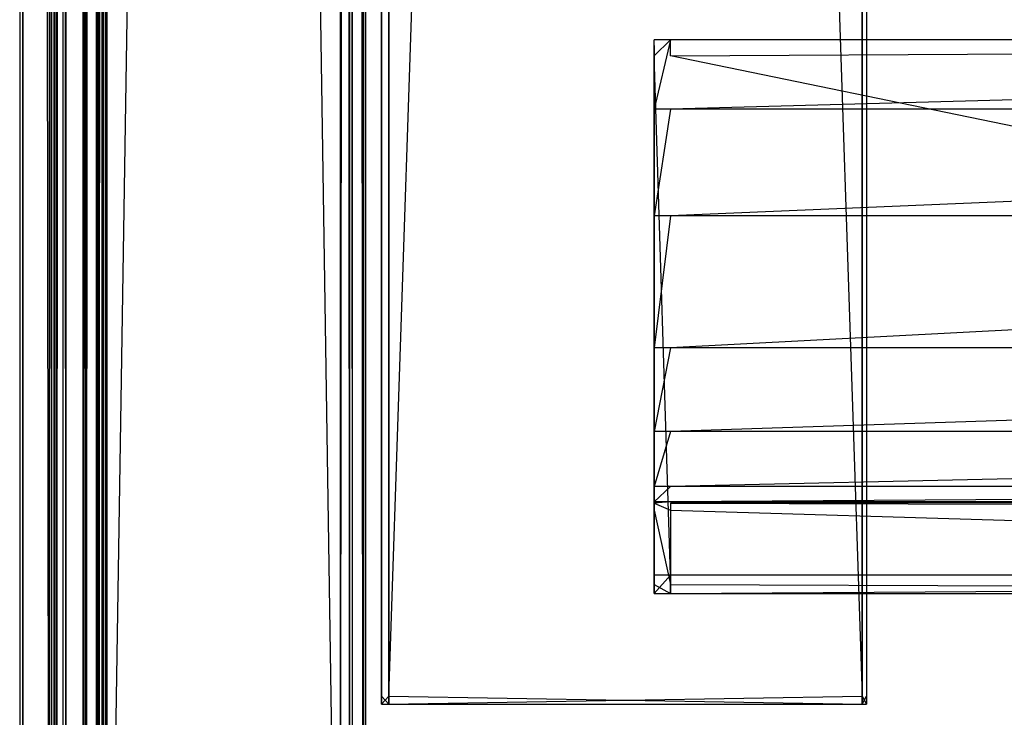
# Model space of a CAD drawing. Extents: x 0 to 0.8, y -0.501 to 0.
# Tile 19 of 109: x 0 to 0.031, y -0.481 to -0.459. Entities that reach past the tile are written whole.
import ezdxf

# ---------------------------------------------------------------- set-up
doc = ezdxf.new("R2010")
doc.units = 0
for name, color, linetype in [('L0_KORPUS1_0', 7, 'CONTINUOUS'), ('L11_ABDECKPL_0___REPLACEMTFOREM', 7, 'CONTINUOUS'), ('L3_KORPUS1_3', 7, 'CONTINUOUS'), ('L4_KORPUS1_4', 7, 'CONTINUOUS'), ('L5_KORPUS2_0___REPLACEMTFOREMPT', 7, 'CONTINUOUS'), ('L7_KORPUS2_3___REPLACEMTFOREMPT', 7, 'CONTINUOUS')]:
    doc.layers.add(name, color=color, linetype=linetype)

msp = doc.modelspace()

# ---------------------------------------------------------------- linework, layer by layer
at = {"layer": 'L0_KORPUS1_0', "color": 8}
for points, invisible_edges in [([(0.002002, -0.003948, 0.007018), (0.002002, -0.500553, 0.000565), (0.002002, -0.500553, 0.007018), (0.002002, -0.003948, 0.007018)], 13), ([(0.002002, -0.500553, 0.000565), (0.002002, -0.003948, 0.007018), (0.002002, -0.003948, 0.000565), (0.002002, -0.500553, 0.000565)], 14), ([(0.002002, -0.003948, 0.00719), (0.002002, -0.500553, 0.007018), (0.002002, -0.500553, 0.00719), (0.002002, -0.003948, 0.00719)], 13), ([(0.002002, -0.500553, 0.007018), (0.002002, -0.003948, 0.00719), (0.002002, -0.003948, 0.007018), (0.002002, -0.500553, 0.007018)], 14), ([(0.002101, -0.500512, 0.007289), (0.002002, -0.003948, 0.00719), (0.002002, -0.500553, 0.00719), (0.002101, -0.500512, 0.007289)], 13), ([(0.002002, -0.003948, 0.00719), (0.002101, -0.500512, 0.007289), (0.002101, -0.003989, 0.007289), (0.002002, -0.003948, 0.00719)], 14), ([(0.002002, -0.003948, 0.000565), (0.002002, -0.500553, 0.0005), (0.002002, -0.500553, 0.000565), (0.002002, -0.003948, 0.000565)], 13), ([(0.002002, -0.500553, 0.0005), (0.002002, -0.003948, 0.000565), (0.002002, -0.003948, 0.0005), (0.002002, -0.500553, 0.0005)], 14), ([(0.002066, -0.003975, 0.000436), (0.002002, -0.500553, 0.0005), (0.002002, -0.003948, 0.0005), (0.002066, -0.003975, 0.000436)], 13), ([(0.002002, -0.500553, 0.0005), (0.002066, -0.003975, 0.000436), (0.002066, -0.500527, 0.000436), (0.002002, -0.500553, 0.0005)], 14), ([(0.002423, -0.004122, 0.000079), (0.002066, -0.500527, 0.000436), (0.002066, -0.003975, 0.000436), (0.002423, -0.004122, 0.000079)], 13), ([(0.002445, -0.50037, 0.007633), (0.002101, -0.003989, 0.007289), (0.002101, -0.500512, 0.007289), (0.002445, -0.50037, 0.007633)], 13), ([(0.002101, -0.003989, 0.007289), (0.002445, -0.50037, 0.007633), (0.002445, -0.004132, 0.007633), (0.002101, -0.003989, 0.007289)], 14), ([(0.002596, -0.004155), (0.002627, -0.003977), (0.002596, -0.500346), (0.002596, -0.004155)], 10), ([(0.002596, -0.500346), (0.002627, -0.003977), (0.002596, -0.500516), (0.002596, -0.500346)], 13), ([(0.002596, -0.500516), (0.002627, -0.003977), (0.002632, -0.500552), (0.002596, -0.500516)], 10), ([(0.002598, -0.004009, 0.00769), (0.002634, -0.500551, 0.00769), (0.002628, -0.003978, 0.00769), (0.002598, -0.004009, 0.00769)], 10), ([(0.002598, -0.004155, 0.00769), (0.002634, -0.500551, 0.00769), (0.002598, -0.004009, 0.00769), (0.002598, -0.004155, 0.00769)], 13), ([(0.002632, -0.500552), (0.002627, -0.003977), (0.002715, -0.003889), (0.002632, -0.500552)], 13), ([(0.002628, -0.003978, 0.00769), (0.002634, -0.500551, 0.00769), (0.002716, -0.003891, 0.00769), (0.002628, -0.003978, 0.00769)], 13), ([(0.002632, -0.500552), (0.002715, -0.003889), (0.002711, -0.500631), (0.002632, -0.500552)], 10), ([(0.002716, -0.003891, 0.00769), (0.002634, -0.500551, 0.00769), (0.002712, -0.500629, 0.00769), (0.002716, -0.003891, 0.00769)], 10), ([(0.002711, -0.500631), (0.002715, -0.003889), (0.002748, -0.500668), (0.002711, -0.500631)], 13), ([(0.002716, -0.003891, 0.00769), (0.002712, -0.500629, 0.00769), (0.002749, -0.500666, 0.00769), (0.002716, -0.003891, 0.00769)], 13), ([(0.002748, -0.500668), (0.002715, -0.003889), (0.002748, -0.003856), (0.002748, -0.500668)], 10), ([(0.002716, -0.003891, 0.00769), (0.002749, -0.500666, 0.00769), (0.002749, -0.003857, 0.00769), (0.002716, -0.003891, 0.00769)], 10), ([(0.002748, -0.500668), (0.002748, -0.003856), (0.002912, -0.003856), (0.002748, -0.500668)], 15), ([(0.002748, -0.500668), (0.002912, -0.003856), (0.002909, -0.500668), (0.002748, -0.500668)], 15), ([(0.002749, -0.003857, 0.00769), (0.002749, -0.500666, 0.00769), (0.002909, -0.500666, 0.00769), (0.002749, -0.003857, 0.00769)], 15), ([(0.002749, -0.003857, 0.00769), (0.002909, -0.500666, 0.00769), (0.002912, -0.003857, 0.00769), (0.002749, -0.003857, 0.00769)], 15), ([(0.002909, -0.500668), (0.002912, -0.003856), (0.1, -0.500668), (0.002909, -0.500668)], 15), ([(0.002912, -0.003857, 0.00769), (0.002909, -0.500666, 0.00769), (0.1, -0.500666, 0.00769), (0.002912, -0.003857, 0.00769)], 15), ([(0.1, -0.500668), (0.002912, -0.003856), (0.1, -0.003856), (0.1, -0.500668)], 15), ([(0.002912, -0.003857, 0.00769), (0.1, -0.500666, 0.00769), (0.1, -0.003857, 0.00769), (0.002912, -0.003857, 0.00769)], 11), ([(0.002066, -0.500527, 0.000436), (0.002423, -0.004122, 0.000079), (0.002423, -0.500379, 0.000079), (0.002066, -0.500527, 0.000436)], 14), ([(0.002502, -0.004155), (0.002423, -0.500379, 0.000079), (0.002423, -0.004122, 0.000079), (0.002502, -0.004155)], 13), ([(0.002423, -0.500379, 0.000079), (0.002502, -0.004155), (0.002502, -0.500346), (0.002423, -0.500379, 0.000079)], 14), ([(0.002502, -0.500346, 0.00769), (0.002445, -0.004132, 0.007633), (0.002445, -0.50037, 0.007633), (0.002502, -0.500346, 0.00769)], 13), ([(0.002445, -0.004132, 0.007633), (0.002502, -0.500346, 0.00769), (0.002502, -0.004155, 0.00769), (0.002445, -0.004132, 0.007633)], 14), ([(0.002596, -0.004155), (0.002502, -0.500346), (0.002502, -0.004155), (0.002596, -0.004155)], 13), ([(0.002502, -0.500346), (0.002596, -0.004155), (0.002596, -0.500346), (0.002502, -0.500346)], 14), ([(0.002598, -0.500346, 0.00769), (0.002502, -0.004155, 0.00769), (0.002502, -0.500346, 0.00769), (0.002598, -0.500346, 0.00769)], 13), ([(0.002502, -0.004155, 0.00769), (0.002598, -0.500346, 0.00769), (0.002598, -0.004155, 0.00769), (0.002502, -0.004155, 0.00769)], 14), ([(0.002598, -0.500346, 0.00769), (0.002634, -0.500551, 0.00769), (0.002598, -0.004155, 0.00769), (0.002598, -0.500346, 0.00769)], 10)]:
    msp.add_3dface(points, dxfattribs=dict(at, invisible_edges=invisible_edges))
at = {"layer": 'L11_ABDECKPL_0___REPLACEMTFOREM', "color": 39}
for points, invisible_edges in [([(0.001159, -0.499617, 0.591216), (0.00115, -0.001392, 0.591216), (0.0014, -0.001142, 0.591216), (0.001159, -0.499617, 0.591216)], 13), ([(0.001152, -0.001394, 0.603217), (0.001161, -0.499615, 0.603217), (0.001403, -0.001144, 0.603217), (0.001152, -0.001394, 0.603217)], 13), ([(0.001159, -0.499617, 0.591216), (0.0014, -0.001142, 0.591216), (0.00137, -0.499828, 0.591216), (0.001159, -0.499617, 0.591216)], 10), ([(0.001403, -0.001144, 0.603217), (0.001161, -0.499615, 0.603217), (0.001372, -0.499826, 0.603217), (0.001403, -0.001144, 0.603217)], 10), ([(0.00137, -0.499828, 0.591216), (0.0014, -0.001142, 0.591216), (0.001452, -0.49991, 0.591216), (0.00137, -0.499828, 0.591216)], 13), ([(0.001403, -0.001144, 0.603217), (0.001372, -0.499826, 0.603217), (0.001453, -0.499907, 0.603217), (0.001403, -0.001144, 0.603217)], 13), ([(0.001452, -0.49991, 0.591216), (0.0014, -0.001142, 0.591216), (0.001452, -0.00109, 0.591216), (0.001452, -0.49991, 0.591216)], 10), ([(0.001403, -0.001144, 0.603217), (0.001453, -0.499907, 0.603217), (0.001453, -0.001093, 0.603217), (0.001403, -0.001144, 0.603217)], 10), ([(0.001452, -0.49991, 0.591216), (0.001452, -0.00109, 0.591216), (0.001665, -0.49991, 0.591216), (0.001452, -0.49991, 0.591216)], 15), ([(0.001665, -0.49991, 0.591216), (0.001452, -0.00109, 0.591216), (0.001616, -0.00109, 0.591216), (0.001665, -0.49991, 0.591216)], 15), ([(0.001453, -0.001093, 0.603217), (0.001453, -0.499907, 0.603217), (0.001665, -0.499907, 0.603217), (0.001453, -0.001093, 0.603217)], 15), ([(0.001453, -0.001093, 0.603217), (0.001665, -0.499907, 0.603217), (0.001616, -0.001093, 0.603217), (0.001453, -0.001093, 0.603217)], 15), ([(0.001665, -0.49991, 0.591216), (0.001616, -0.00109, 0.591216), (0.071779, -0.00109, 0.591216), (0.001665, -0.49991, 0.591216)], 15), ([(0.001616, -0.001093, 0.603217), (0.001665, -0.499907, 0.603217), (0.075865, -0.001093, 0.603217), (0.001616, -0.001093, 0.603217)], 15), ([(0.001665, -0.49991, 0.591216), (0.071779, -0.00109, 0.591216), (0.071779, -0.49991, 0.591216), (0.001665, -0.49991, 0.591216)], 15), ([(0.075865, -0.001093, 0.603217), (0.001665, -0.499907, 0.603217), (0.071779, -0.499907, 0.603217), (0.075865, -0.001093, 0.603217)], 15), ([(0, -0.001243, 0.592216), (0.000108, -0.499661, 0.592108), (0, -0.499706, 0.592216), (0, -0.001243, 0.592216)], 13), ([(0.000108, -0.499661, 0.592108), (0, -0.001243, 0.592216), (0.000108, -0.001288, 0.592108), (0.000108, -0.499661, 0.592108)], 14), ([(0, -0.499706, 0.592394), (0, -0.001243, 0.592216), (0, -0.499706, 0.592216), (0, -0.499706, 0.592394)], 13), ([(0, -0.001243, 0.592216), (0, -0.499706, 0.592394), (0, -0.001243, 0.592394), (0, -0.001243, 0.592216)], 14), ([(0.000101, -0.499664, 0.602318), (0, -0.001243, 0.602217), (0, -0.499706, 0.602217), (0.000101, -0.499664, 0.602318)], 13), ([(0, -0.001243, 0.602217), (0.000101, -0.499664, 0.602318), (0.000101, -0.001285, 0.602318), (0, -0.001243, 0.602217)], 14), ([(0, -0.499706, 0.602079), (0, -0.001243, 0.592394), (0, -0.499706, 0.592394), (0, -0.499706, 0.602079)], 13), ([(0, -0.001243, 0.592394), (0, -0.499706, 0.602079), (0, -0.001243, 0.602079), (0, -0.001243, 0.592394)], 14), ([(0, -0.499706, 0.602217), (0, -0.001243, 0.602079), (0, -0.499706, 0.602079), (0, -0.499706, 0.602217)], 13), ([(0, -0.001243, 0.602079), (0, -0.499706, 0.602217), (0, -0.001243, 0.602217), (0, -0.001243, 0.602079)], 14), ([(0.00093, -0.499321, 0.603146), (0.000101, -0.001285, 0.602318), (0.000101, -0.499664, 0.602318), (0.00093, -0.499321, 0.603146)], 13), ([(0.000101, -0.001285, 0.602318), (0.00093, -0.499321, 0.603146), (0.00093, -0.001627, 0.603146), (0.000101, -0.001285, 0.602318)], 14), ([(0.000108, -0.001288, 0.592108), (0.00094, -0.499317, 0.591276), (0.000108, -0.499661, 0.592108), (0.000108, -0.001288, 0.592108)], 13), ([(0.00094, -0.499317, 0.591276), (0.000108, -0.001288, 0.592108), (0.00094, -0.001632, 0.591276), (0.00094, -0.499317, 0.591276)], 14), ([(0.00109, -0.001657, 0.591216), (0.00115, -0.001392, 0.591216), (0.00109, -0.499292, 0.591216), (0.00109, -0.001657, 0.591216)], 10), ([(0.00109, -0.499292, 0.591216), (0.00115, -0.001392, 0.591216), (0.00109, -0.499548, 0.591216), (0.00109, -0.499292, 0.591216)], 13), ([(0.00109, -0.499548, 0.591216), (0.00115, -0.001392, 0.591216), (0.001159, -0.499617, 0.591216), (0.00109, -0.499548, 0.591216)], 10), ([(0.001093, -0.001453, 0.603217), (0.001161, -0.499615, 0.603217), (0.001152, -0.001394, 0.603217), (0.001093, -0.001453, 0.603217)], 10), ([(0.001093, -0.001657, 0.603217), (0.001161, -0.499615, 0.603217), (0.001093, -0.001453, 0.603217), (0.001093, -0.001657, 0.603217)], 13), ([(0.001, -0.499292, 0.603217), (0.00093, -0.001627, 0.603146), (0.00093, -0.499321, 0.603146), (0.001, -0.499292, 0.603217)], 13), ([(0.00093, -0.001627, 0.603146), (0.001, -0.499292, 0.603217), (0.001, -0.001657, 0.603217), (0.00093, -0.001627, 0.603146)], 14), ([(0.00094, -0.001632, 0.591276), (0.001, -0.499292, 0.591216), (0.00094, -0.499317, 0.591276), (0.00094, -0.001632, 0.591276)], 13), ([(0.001, -0.499292, 0.591216), (0.00094, -0.001632, 0.591276), (0.001, -0.001657, 0.591216), (0.001, -0.499292, 0.591216)], 14), ([(0.00109, -0.001657, 0.591216), (0.001, -0.499292, 0.591216), (0.001, -0.001657, 0.591216), (0.00109, -0.001657, 0.591216)], 13), ([(0.001, -0.499292, 0.591216), (0.00109, -0.001657, 0.591216), (0.00109, -0.499292, 0.591216), (0.001, -0.499292, 0.591216)], 14), ([(0.001093, -0.499292, 0.603217), (0.001, -0.001657, 0.603217), (0.001, -0.499292, 0.603217), (0.001093, -0.499292, 0.603217)], 13), ([(0.001, -0.001657, 0.603217), (0.001093, -0.499292, 0.603217), (0.001093, -0.001657, 0.603217), (0.001, -0.001657, 0.603217)], 14), ([(0.001093, -0.499292, 0.603217), (0.001161, -0.499615, 0.603217), (0.001093, -0.001657, 0.603217), (0.001093, -0.499292, 0.603217)], 10)]:
    msp.add_3dface(points, dxfattribs=dict(at, invisible_edges=invisible_edges))
at = {"layer": 'L3_KORPUS1_3', "color": 8}
for points, invisible_edges in [([(0.011408, -0.033703, 0.007256), (0.011408, -0.480667, 0.006884), (0.011408, -0.480667, 0.007256), (0.011408, -0.033703, 0.007256)], 13), ([(0.011408, -0.480667, 0.006884), (0.011408, -0.033703, 0.007256), (0.011408, -0.033703, 0.006884), (0.011408, -0.480667, 0.006884)], 14), ([(0.011408, -0.033703, 0.590328), (0.011408, -0.480667, 0.007256), (0.011408, -0.480667, 0.590328), (0.011408, -0.033703, 0.590328)], 13), ([(0.011408, -0.480667, 0.007256), (0.011408, -0.033703, 0.590328), (0.011408, -0.033703, 0.007256), (0.011408, -0.480667, 0.007256)], 14), ([(0.011408, -0.033703, 0.590765), (0.011408, -0.480667, 0.590328), (0.011408, -0.480667, 0.590765), (0.011408, -0.033703, 0.590765)], 13), ([(0.011408, -0.480667, 0.590328), (0.011408, -0.033703, 0.590765), (0.011408, -0.033703, 0.590328), (0.011408, -0.480667, 0.590328)], 14), ([(0.011408, -0.480667, 0.007256), (0.011408, -0.480911, 0.006884), (0.011408, -0.480911, 0.007256), (0.011408, -0.480667, 0.007256)], 13), ([(0.011408, -0.480911, 0.006884), (0.011408, -0.480667, 0.007256), (0.011408, -0.480667, 0.006884), (0.011408, -0.480911, 0.006884)], 14), ([(0.011408, -0.480667, 0.590328), (0.011408, -0.480911, 0.007256), (0.011408, -0.480911, 0.590328), (0.011408, -0.480667, 0.590328)], 13), ([(0.011408, -0.480911, 0.007256), (0.011408, -0.480667, 0.590328), (0.011408, -0.480667, 0.007256), (0.011408, -0.480911, 0.007256)], 14), ([(0.011408, -0.480667, 0.590765), (0.011408, -0.480911, 0.590328), (0.011408, -0.480911, 0.590765), (0.011408, -0.480667, 0.590765)], 13), ([(0.011408, -0.480911, 0.590328), (0.011408, -0.480667, 0.590765), (0.011408, -0.480667, 0.590328), (0.011408, -0.480911, 0.590328)], 14)]:
    msp.add_3dface(points, dxfattribs=dict(at, invisible_edges=invisible_edges))
at = {"layer": 'L4_KORPUS1_4', "color": 8}
for points, invisible_edges in [([(0.00209, -0.500452, 0.007298), (0.002424, -0.022534, 0.006963), (0.002424, -0.50059, 0.006963), (0.00209, -0.500452, 0.007298)], 13), ([(0.002424, -0.022534, 0.006963), (0.00209, -0.500452, 0.007298), (0.00209, -0.022672, 0.007298), (0.002424, -0.022534, 0.006963)], 14), ([(0.002424, -0.022588, 0.590314), (0.00209, -0.500404, 0.58998), (0.002424, -0.500542, 0.590314), (0.002424, -0.022588, 0.590314)], 13), ([(0.00209, -0.500404, 0.58998), (0.002424, -0.022588, 0.590314), (0.00209, -0.022727, 0.58998), (0.00209, -0.500404, 0.58998)], 14), ([(0.0025, -0.022502, 0.006887), (0.002424, -0.50059, 0.006963), (0.002424, -0.022534, 0.006963), (0.0025, -0.022502, 0.006887)], 13), ([(0.002424, -0.50059, 0.006963), (0.0025, -0.022502, 0.006887), (0.0025, -0.500622, 0.006887), (0.002424, -0.50059, 0.006963)], 14), ([(0.0025, -0.022557, 0.59039), (0.002424, -0.500542, 0.590314), (0.0025, -0.500574, 0.59039), (0.0025, -0.022557, 0.59039)], 13), ([(0.002424, -0.500542, 0.590314), (0.0025, -0.022557, 0.59039), (0.002424, -0.022588, 0.590314), (0.002424, -0.500542, 0.590314)], 14), ([(0.002746, -0.022502, 0.006887), (0.0025, -0.500622, 0.006887), (0.0025, -0.022502, 0.006887), (0.002746, -0.022502, 0.006887)], 13), ([(0.0025, -0.500622, 0.006887), (0.002746, -0.022502, 0.006887), (0.002746, -0.500622, 0.006887), (0.0025, -0.500622, 0.006887)], 14), ([(0.002746, -0.500574, 0.59039), (0.0025, -0.022557, 0.59039), (0.0025, -0.500574, 0.59039), (0.002746, -0.500574, 0.59039)], 13), ([(0.0025, -0.022557, 0.59039), (0.002746, -0.500574, 0.59039), (0.002746, -0.022557, 0.59039), (0.0025, -0.022557, 0.59039)], 14), ([(0.010115, -0.026105, 0.006887), (0.002746, -0.500622, 0.006887), (0.002746, -0.022502, 0.006887), (0.010115, -0.026105, 0.006887)], 13), ([(0.010115, -0.500574, 0.59039), (0.002746, -0.022557, 0.59039), (0.002746, -0.500574, 0.59039), (0.010115, -0.500574, 0.59039)], 13), ([(0.002746, -0.022557, 0.59039), (0.010115, -0.500574, 0.59039), (0.010115, -0.026159, 0.59039), (0.002746, -0.022557, 0.59039)], 14), ([(0.002, -0.500415, 0.007387), (0.00209, -0.022672, 0.007298), (0.00209, -0.500452, 0.007298), (0.002, -0.500415, 0.007387)], 13), ([(0.00209, -0.022672, 0.007298), (0.002, -0.500415, 0.007387), (0.002, -0.022709, 0.007387), (0.00209, -0.022672, 0.007298)], 14), ([(0.002, -0.022709, 0.007509), (0.002, -0.500415, 0.007387), (0.002, -0.500415, 0.007509), (0.002, -0.022709, 0.007509)], 13), ([(0.002, -0.500415, 0.007387), (0.002, -0.022709, 0.007509), (0.002, -0.022709, 0.007387), (0.002, -0.500415, 0.007387)], 14), ([(0.002, -0.500415, 0.007509), (0.002, -0.500367, 0.589768), (0.002, -0.022709, 0.007509), (0.002, -0.500415, 0.007509)], 13), ([(0.002, -0.022709, 0.007509), (0.002, -0.500367, 0.589768), (0.002, -0.022764, 0.589768), (0.002, -0.022709, 0.007509)], 10), ([(0.00209, -0.022727, 0.58998), (0.002, -0.500367, 0.58989), (0.00209, -0.500404, 0.58998), (0.00209, -0.022727, 0.58998)], 13), ([(0.002, -0.500367, 0.58989), (0.00209, -0.022727, 0.58998), (0.002, -0.022764, 0.58989), (0.002, -0.500367, 0.58989)], 14), ([(0.002, -0.022764, 0.58989), (0.002, -0.500367, 0.589768), (0.002, -0.500367, 0.58989), (0.002, -0.022764, 0.58989)], 13), ([(0.002, -0.500367, 0.589768), (0.002, -0.022764, 0.58989), (0.002, -0.022764, 0.589768), (0.002, -0.500367, 0.589768)], 14), ([(0.002746, -0.500622, 0.006887), (0.010115, -0.026105, 0.006887), (0.010115, -0.500622, 0.006887), (0.002746, -0.500622, 0.006887)], 14), ([(0.010399, -0.026105, 0.006887), (0.010115, -0.500622, 0.006887), (0.010115, -0.026105, 0.006887), (0.010399, -0.026105, 0.006887)], 13), ([(0.010115, -0.500622, 0.006887), (0.010399, -0.026105, 0.006887), (0.010399, -0.500622, 0.006887), (0.010115, -0.500622, 0.006887)], 14), ([(0.010399, -0.500574, 0.59039), (0.010115, -0.026159, 0.59039), (0.010115, -0.500574, 0.59039), (0.010399, -0.500574, 0.59039)], 13), ([(0.010115, -0.026159, 0.59039), (0.010399, -0.500574, 0.59039), (0.010399, -0.026159, 0.59039), (0.010115, -0.026159, 0.59039)], 14), ([(0.010479, -0.026138, 0.006967), (0.010399, -0.500622, 0.006887), (0.010399, -0.026105, 0.006887), (0.010479, -0.026138, 0.006967)], 13), ([(0.010399, -0.500622, 0.006887), (0.010479, -0.026138, 0.006967), (0.010479, -0.500589, 0.006967), (0.010399, -0.500622, 0.006887)], 14), ([(0.010479, -0.500541, 0.59031), (0.010399, -0.026159, 0.59039), (0.010399, -0.500574, 0.59039), (0.010479, -0.500541, 0.59031)], 13), ([(0.010399, -0.026159, 0.59039), (0.010479, -0.500541, 0.59031), (0.010479, -0.026192, 0.59031), (0.010399, -0.026159, 0.59039)], 14), ([(0.010479, -0.026138, 0.006967), (0.010828, -0.500444, 0.007316), (0.010479, -0.500589, 0.006967), (0.010479, -0.026138, 0.006967)], 13), ([(0.010828, -0.500444, 0.007316), (0.010479, -0.026138, 0.006967), (0.010828, -0.026282, 0.007316), (0.010828, -0.500444, 0.007316)], 14), ([(0.010828, -0.500397, 0.589961), (0.010479, -0.026192, 0.59031), (0.010479, -0.500541, 0.59031), (0.010828, -0.500397, 0.589961)], 13), ([(0.010479, -0.026192, 0.59031), (0.010828, -0.500397, 0.589961), (0.010828, -0.026337, 0.589961), (0.010479, -0.026192, 0.59031)], 14), ([(0.010899, -0.026312, 0.007387), (0.010828, -0.500444, 0.007316), (0.010828, -0.026282, 0.007316), (0.010899, -0.026312, 0.007387)], 13), ([(0.010828, -0.500444, 0.007316), (0.010899, -0.026312, 0.007387), (0.010899, -0.500415, 0.007387), (0.010828, -0.500444, 0.007316)], 14), ([(0.010899, -0.500367, 0.58989), (0.010828, -0.026337, 0.589961), (0.010828, -0.500397, 0.589961), (0.010899, -0.500367, 0.58989)], 13), ([(0.010828, -0.026337, 0.589961), (0.010899, -0.500367, 0.58989), (0.010899, -0.026366, 0.58989), (0.010828, -0.026337, 0.589961)], 14), ([(0.010899, -0.500415, 0.007387), (0.010899, -0.026312, 0.007606), (0.010899, -0.500415, 0.007606), (0.010899, -0.500415, 0.007387)], 13), ([(0.010899, -0.026312, 0.007606), (0.010899, -0.500415, 0.007387), (0.010899, -0.026312, 0.007387), (0.010899, -0.026312, 0.007606)], 14), ([(0.010899, -0.500367, 0.589671), (0.010899, -0.500415, 0.007606), (0.010899, -0.026312, 0.007606), (0.010899, -0.500367, 0.589671)], 13), ([(0.010899, -0.500367, 0.589671), (0.010899, -0.026312, 0.007606), (0.010899, -0.026366, 0.589671), (0.010899, -0.500367, 0.589671)], 10), ([(0.010899, -0.500367, 0.589671), (0.010899, -0.026366, 0.58989), (0.010899, -0.500367, 0.58989), (0.010899, -0.500367, 0.589671)], 13), ([(0.010899, -0.026366, 0.58989), (0.010899, -0.500367, 0.589671), (0.010899, -0.026366, 0.589671), (0.010899, -0.026366, 0.58989)], 14)]:
    msp.add_3dface(points, dxfattribs=dict(at, invisible_edges=invisible_edges))
at = {"layer": 'L5_KORPUS2_0___REPLACEMTFOREMPT', "color": 250}
for points, invisible_edges in [([(0.011636, -0.033703, 0.006884), (0.011408, -0.480667, 0.006884), (0.011408, -0.033703, 0.006884), (0.011636, -0.033703, 0.006884)], 13), ([(0.011408, -0.480667, 0.006884), (0.011636, -0.033703, 0.006884), (0.011636, -0.480667, 0.006884), (0.011408, -0.480667, 0.006884)], 14), ([(0.011636, -0.480667, 0.590765), (0.011408, -0.033703, 0.590765), (0.011408, -0.480667, 0.590765), (0.011636, -0.480667, 0.590765)], 13), ([(0.011408, -0.033703, 0.590765), (0.011636, -0.480667, 0.590765), (0.011636, -0.033703, 0.590765), (0.011408, -0.033703, 0.590765)], 14), ([(0.026554, -0.033703, 0.006884), (0.011636, -0.480667, 0.006884), (0.011636, -0.033703, 0.006884), (0.026554, -0.033703, 0.006884)], 13), ([(0.011636, -0.480667, 0.006884), (0.026554, -0.033703, 0.006884), (0.026554, -0.480667, 0.006884), (0.011636, -0.480667, 0.006884)], 14), ([(0.026554, -0.480667, 0.590765), (0.011636, -0.033703, 0.590765), (0.011636, -0.480667, 0.590765), (0.026554, -0.480667, 0.590765)], 13), ([(0.011636, -0.033703, 0.590765), (0.026554, -0.480667, 0.590765), (0.026554, -0.033703, 0.590765), (0.011636, -0.033703, 0.590765)], 14), ([(0.026699, -0.033703, 0.006884), (0.026554, -0.480667, 0.006884), (0.026554, -0.033703, 0.006884), (0.026699, -0.033703, 0.006884)], 13), ([(0.026554, -0.480667, 0.006884), (0.026699, -0.033703, 0.006884), (0.026699, -0.480667, 0.006884), (0.026554, -0.480667, 0.006884)], 14), ([(0.026699, -0.480667, 0.590765), (0.026554, -0.033703, 0.590765), (0.026554, -0.480667, 0.590765), (0.026699, -0.480667, 0.590765)], 13), ([(0.026554, -0.033703, 0.590765), (0.026699, -0.480667, 0.590765), (0.026699, -0.033703, 0.590765), (0.026554, -0.033703, 0.590765)], 14), ([(0.026699, -0.480667, 0.006884), (0.026699, -0.033703, 0.007256), (0.026699, -0.480667, 0.007256), (0.026699, -0.480667, 0.006884)], 13), ([(0.026699, -0.033703, 0.007256), (0.026699, -0.480667, 0.006884), (0.026699, -0.033703, 0.006884), (0.026699, -0.033703, 0.007256)], 14), ([(0.026699, -0.480667, 0.007256), (0.026699, -0.033703, 0.590328), (0.026699, -0.480667, 0.590328), (0.026699, -0.480667, 0.007256)], 13), ([(0.026699, -0.033703, 0.590328), (0.026699, -0.480667, 0.007256), (0.026699, -0.033703, 0.007256), (0.026699, -0.033703, 0.590328)], 14), ([(0.026699, -0.480667, 0.590328), (0.026699, -0.033703, 0.590765), (0.026699, -0.480667, 0.590765), (0.026699, -0.480667, 0.590328)], 13), ([(0.026699, -0.033703, 0.590765), (0.026699, -0.480667, 0.590328), (0.026699, -0.033703, 0.590328), (0.026699, -0.033703, 0.590765)], 14), ([(0.011636, -0.480667, 0.006884), (0.011408, -0.480911, 0.006884), (0.011408, -0.480667, 0.006884), (0.011636, -0.480667, 0.006884)], 13), ([(0.011408, -0.480911, 0.006884), (0.011636, -0.480667, 0.006884), (0.011636, -0.480911, 0.006884), (0.011408, -0.480911, 0.006884)], 14), ([(0.011636, -0.480911, 0.590765), (0.011408, -0.480667, 0.590765), (0.011408, -0.480911, 0.590765), (0.011636, -0.480911, 0.590765)], 13), ([(0.011408, -0.480667, 0.590765), (0.011636, -0.480911, 0.590765), (0.011636, -0.480667, 0.590765), (0.011408, -0.480667, 0.590765)], 14), ([(0.026554, -0.480667, 0.006884), (0.011636, -0.480911, 0.006884), (0.011636, -0.480667, 0.006884), (0.026554, -0.480667, 0.006884)], 13), ([(0.011636, -0.480911, 0.006884), (0.026554, -0.480667, 0.006884), (0.026554, -0.480911, 0.006884), (0.011636, -0.480911, 0.006884)], 14), ([(0.026554, -0.480911, 0.590765), (0.011636, -0.480667, 0.590765), (0.011636, -0.480911, 0.590765), (0.026554, -0.480911, 0.590765)], 13), ([(0.011636, -0.480667, 0.590765), (0.026554, -0.480911, 0.590765), (0.026554, -0.480667, 0.590765), (0.011636, -0.480667, 0.590765)], 14), ([(0.026699, -0.480667, 0.006884), (0.026554, -0.480911, 0.006884), (0.026554, -0.480667, 0.006884), (0.026699, -0.480667, 0.006884)], 13), ([(0.026554, -0.480911, 0.006884), (0.026699, -0.480667, 0.006884), (0.026699, -0.480911, 0.006884), (0.026554, -0.480911, 0.006884)], 14), ([(0.026699, -0.480911, 0.590765), (0.026554, -0.480667, 0.590765), (0.026554, -0.480911, 0.590765), (0.026699, -0.480911, 0.590765)], 13), ([(0.026554, -0.480667, 0.590765), (0.026699, -0.480911, 0.590765), (0.026699, -0.480667, 0.590765), (0.026554, -0.480667, 0.590765)], 14), ([(0.026699, -0.480911, 0.006884), (0.026699, -0.480667, 0.007256), (0.026699, -0.480911, 0.007256), (0.026699, -0.480911, 0.006884)], 13), ([(0.026699, -0.480667, 0.007256), (0.026699, -0.480911, 0.006884), (0.026699, -0.480667, 0.006884), (0.026699, -0.480667, 0.007256)], 14), ([(0.026699, -0.480911, 0.007256), (0.026699, -0.480667, 0.590328), (0.026699, -0.480911, 0.590328), (0.026699, -0.480911, 0.007256)], 13), ([(0.026699, -0.480667, 0.590328), (0.026699, -0.480911, 0.007256), (0.026699, -0.480667, 0.007256), (0.026699, -0.480667, 0.590328)], 14), ([(0.026699, -0.480911, 0.590328), (0.026699, -0.480667, 0.590765), (0.026699, -0.480911, 0.590765), (0.026699, -0.480911, 0.590328)], 13), ([(0.026699, -0.480667, 0.590765), (0.026699, -0.480911, 0.590328), (0.026699, -0.480667, 0.590328), (0.026699, -0.480667, 0.590765)], 14), ([(0.011636, -0.480911, 0.007256), (0.011408, -0.480911, 0.006884), (0.011636, -0.480911, 0.006884), (0.011636, -0.480911, 0.007256)], 13), ([(0.011408, -0.480911, 0.006884), (0.011636, -0.480911, 0.007256), (0.011408, -0.480911, 0.007256), (0.011408, -0.480911, 0.006884)], 14), ([(0.011636, -0.480911, 0.590328), (0.011408, -0.480911, 0.007256), (0.011636, -0.480911, 0.007256), (0.011636, -0.480911, 0.590328)], 13), ([(0.011408, -0.480911, 0.007256), (0.011636, -0.480911, 0.590328), (0.011408, -0.480911, 0.590328), (0.011408, -0.480911, 0.007256)], 14), ([(0.011636, -0.480911, 0.590765), (0.011408, -0.480911, 0.590328), (0.011636, -0.480911, 0.590328), (0.011636, -0.480911, 0.590765)], 13), ([(0.011408, -0.480911, 0.590328), (0.011636, -0.480911, 0.590765), (0.011408, -0.480911, 0.590765), (0.011408, -0.480911, 0.590328)], 14), ([(0.026554, -0.480911, 0.007256), (0.011636, -0.480911, 0.006884), (0.026554, -0.480911, 0.006884), (0.026554, -0.480911, 0.007256)], 13), ([(0.011636, -0.480911, 0.006884), (0.026554, -0.480911, 0.007256), (0.011636, -0.480911, 0.007256), (0.011636, -0.480911, 0.006884)], 14), ([(0.026554, -0.480911, 0.590328), (0.011636, -0.480911, 0.007256), (0.026554, -0.480911, 0.007256), (0.026554, -0.480911, 0.590328)], 13), ([(0.011636, -0.480911, 0.007256), (0.026554, -0.480911, 0.590328), (0.011636, -0.480911, 0.590328), (0.011636, -0.480911, 0.007256)], 14), ([(0.026554, -0.480911, 0.590765), (0.011636, -0.480911, 0.590328), (0.026554, -0.480911, 0.590328), (0.026554, -0.480911, 0.590765)], 13), ([(0.011636, -0.480911, 0.590328), (0.026554, -0.480911, 0.590765), (0.011636, -0.480911, 0.590765), (0.011636, -0.480911, 0.590328)], 14), ([(0.026699, -0.480911, 0.007256), (0.026554, -0.480911, 0.006884), (0.026699, -0.480911, 0.006884), (0.026699, -0.480911, 0.007256)], 13), ([(0.026554, -0.480911, 0.006884), (0.026699, -0.480911, 0.007256), (0.026554, -0.480911, 0.007256), (0.026554, -0.480911, 0.006884)], 14), ([(0.026699, -0.480911, 0.590328), (0.026554, -0.480911, 0.007256), (0.026699, -0.480911, 0.007256), (0.026699, -0.480911, 0.590328)], 13), ([(0.026554, -0.480911, 0.007256), (0.026699, -0.480911, 0.590328), (0.026554, -0.480911, 0.590328), (0.026554, -0.480911, 0.007256)], 14), ([(0.026699, -0.480911, 0.590765), (0.026554, -0.480911, 0.590328), (0.026699, -0.480911, 0.590328), (0.026699, -0.480911, 0.590765)], 13), ([(0.026554, -0.480911, 0.590328), (0.026699, -0.480911, 0.590765), (0.026554, -0.480911, 0.590765), (0.026554, -0.480911, 0.590328)], 14)]:
    msp.add_3dface(points, dxfattribs=dict(at, invisible_edges=invisible_edges))
at = {"layer": 'L7_KORPUS2_3___REPLACEMTFOREMPT', "color": 250}
for points, invisible_edges in [([(0.02, -0.459976, 0.520114), (0.02, -0.460155, 0.473584), (0.02, -0.460155, 0.520114), (0.02, -0.459976, 0.520114)], 13), ([(0.02, -0.460155, 0.473584), (0.02, -0.459976, 0.520114), (0.02, -0.459976, 0.473584), (0.02, -0.460155, 0.473584)], 14), ([(0.02, -0.460483, 0.472817), (0.02, -0.460155, 0.472996), (0.02, -0.459976, 0.472817), (0.02, -0.460483, 0.472817)], 14), ([(0.02, -0.459976, 0.524414), (0.02, -0.460155, 0.520114), (0.02, -0.460155, 0.524362), (0.02, -0.459976, 0.524414)], 13), ([(0.02, -0.460155, 0.520114), (0.02, -0.459976, 0.524414), (0.02, -0.459976, 0.520114), (0.02, -0.460155, 0.520114)], 14), ([(0.02, -0.460155, 0.524362), (0.02, -0.462163, 0.527803), (0.02, -0.459976, 0.524414), (0.02, -0.460155, 0.524362)], 14), ([(0.02, -0.459976, 0.473584), (0.02, -0.460155, 0.472996), (0.02, -0.460155, 0.473584), (0.02, -0.459976, 0.473584)], 13), ([(0.02, -0.460155, 0.472996), (0.02, -0.459976, 0.473584), (0.02, -0.459976, 0.472817), (0.02, -0.460155, 0.472996)], 14), ([(0.02, -0.459976, 0.473584), (0.02052, -0.459976, 0.472817), (0.02, -0.459976, 0.472817), (0.02, -0.459976, 0.473584)], 13), ([(0.02052, -0.459976, 0.472817), (0.02, -0.459976, 0.473584), (0.02052, -0.459976, 0.473584), (0.02052, -0.459976, 0.472817)], 14), ([(0.02052, -0.459976, 0.472817), (0.02, -0.460483, 0.472817), (0.02, -0.459976, 0.472817), (0.02052, -0.459976, 0.472817)], 13), ([(0.02, -0.460483, 0.472817), (0.02052, -0.459976, 0.472817), (0.02052, -0.460483, 0.472817), (0.02, -0.460483, 0.472817)], 14), ([(0.02, -0.459976, 0.524414), (0.02052, -0.459976, 0.520114), (0.02, -0.459976, 0.520114), (0.02, -0.459976, 0.524414)], 13), ([(0.02052, -0.459976, 0.520114), (0.02, -0.459976, 0.524414), (0.02052, -0.459976, 0.524414), (0.02052, -0.459976, 0.520114)], 14), ([(0.02, -0.459976, 0.520114), (0.02052, -0.459976, 0.473584), (0.02, -0.459976, 0.473584), (0.02, -0.459976, 0.520114)], 13), ([(0.02052, -0.459976, 0.473584), (0.02, -0.459976, 0.520114), (0.02052, -0.459976, 0.520114), (0.02052, -0.459976, 0.473584)], 14), ([(0.02, -0.462163, 0.527803), (0.02052, -0.459976, 0.524414), (0.02, -0.459976, 0.524414), (0.02, -0.462163, 0.527803)], 13), ([(0.02052, -0.459976, 0.524414), (0.02, -0.462163, 0.527803), (0.02052, -0.462163, 0.527803), (0.02052, -0.459976, 0.524414)], 14), ([(0.02052, -0.459976, 0.473584), (0.1, -0.459976, 0.472817), (0.02052, -0.459976, 0.472817), (0.02052, -0.459976, 0.473584)], 13), ([(0.1, -0.459976, 0.472817), (0.02052, -0.459976, 0.473584), (0.1, -0.459976, 0.473584), (0.1, -0.459976, 0.472817)], 14), ([(0.1, -0.459976, 0.472817), (0.02052, -0.460483, 0.472817), (0.02052, -0.459976, 0.472817), (0.1, -0.459976, 0.472817)], 13), ([(0.02052, -0.460483, 0.472817), (0.1, -0.459976, 0.472817), (0.1, -0.460483, 0.472817), (0.02052, -0.460483, 0.472817)], 14), ([(0.02052, -0.462163, 0.527803), (0.1, -0.459976, 0.524414), (0.02052, -0.459976, 0.524414), (0.02052, -0.462163, 0.527803)], 13), ([(0.1, -0.459976, 0.524414), (0.02052, -0.462163, 0.527803), (0.1, -0.462163, 0.527803), (0.1, -0.459976, 0.524414)], 14), ([(0.02052, -0.459976, 0.520114), (0.1, -0.459976, 0.473584), (0.02052, -0.459976, 0.473584), (0.02052, -0.459976, 0.520114)], 13), ([(0.1, -0.459976, 0.473584), (0.02052, -0.459976, 0.520114), (0.1, -0.459976, 0.520114), (0.1, -0.459976, 0.473584)], 14), ([(0.02052, -0.459976, 0.524414), (0.1, -0.459976, 0.520114), (0.02052, -0.459976, 0.520114), (0.02052, -0.459976, 0.524414)], 13), ([(0.1, -0.459976, 0.520114), (0.02052, -0.459976, 0.524414), (0.1, -0.459976, 0.524414), (0.1, -0.459976, 0.520114)], 14), ([(0.02, -0.460155, 0.472996), (0.02, -0.460483, 0.472817), (0.02, -0.460483, 0.472996), (0.02, -0.460155, 0.472996)], 13), ([(0.02, -0.462163, 0.527803), (0.02, -0.460155, 0.524362), (0.02, -0.462313, 0.527706), (0.02, -0.462163, 0.527803)], 13), ([(0.02, -0.460483, 0.472996), (0.02, -0.462313, 0.527706), (0.02, -0.460155, 0.524362), (0.02, -0.460483, 0.472996)], 10), ([(0.02, -0.460483, 0.472996), (0.02, -0.460155, 0.524362), (0.02, -0.460155, 0.520114), (0.02, -0.460483, 0.472996)], 13), ([(0.02, -0.460483, 0.472996), (0.02, -0.460155, 0.520114), (0.02, -0.460155, 0.473584), (0.02, -0.460483, 0.472996)], 15), ([(0.02, -0.460483, 0.472996), (0.02, -0.460155, 0.473584), (0.02, -0.460155, 0.472996), (0.02, -0.460483, 0.472996)], 15), ([(0.02, -0.460483, 0.472996), (0.02, -0.476854, 0.472817), (0.02, -0.476854, 0.472996), (0.02, -0.460483, 0.472996)], 13), ([(0.02, -0.476854, 0.472817), (0.02, -0.460483, 0.472996), (0.02, -0.460483, 0.472817), (0.02, -0.476854, 0.472817)], 14), ([(0.02, -0.460483, 0.472817), (0.02052, -0.476854, 0.472817), (0.02, -0.476854, 0.472817), (0.02, -0.460483, 0.472817)], 13), ([(0.02052, -0.476854, 0.472817), (0.02, -0.460483, 0.472817), (0.02052, -0.460483, 0.472817), (0.02052, -0.476854, 0.472817)], 14), ([(0.02, -0.476854, 0.472996), (0.02, -0.472497, 0.553751), (0.02, -0.460483, 0.472996), (0.02, -0.476854, 0.472996)], 10), ([(0.02, -0.460483, 0.472996), (0.02, -0.472497, 0.553751), (0.02, -0.469854, 0.542067), (0.02, -0.460483, 0.472996)], 13), ([(0.02, -0.460483, 0.472996), (0.02, -0.469854, 0.542067), (0.02, -0.465677, 0.532918), (0.02, -0.460483, 0.472996)], 10), ([(0.02, -0.460483, 0.472996), (0.02, -0.465677, 0.532918), (0.02, -0.462313, 0.527706), (0.02, -0.460483, 0.472996)], 13), ([(0.02052, -0.460483, 0.472817), (0.1, -0.476854, 0.472817), (0.02052, -0.476854, 0.472817), (0.02052, -0.460483, 0.472817)], 13), ([(0.1, -0.476854, 0.472817), (0.02052, -0.460483, 0.472817), (0.1, -0.460483, 0.472817), (0.1, -0.476854, 0.472817)], 14), ([(0.02, -0.462313, 0.527706), (0.02, -0.46552, 0.533003), (0.02, -0.462163, 0.527803), (0.02, -0.462313, 0.527706)], 14), ([(0.02, -0.46552, 0.533003), (0.02052, -0.462163, 0.527803), (0.02, -0.462163, 0.527803), (0.02, -0.46552, 0.533003)], 13), ([(0.02052, -0.462163, 0.527803), (0.02, -0.46552, 0.533003), (0.02052, -0.46552, 0.533003), (0.02052, -0.462163, 0.527803)], 14), ([(0.02052, -0.46552, 0.533003), (0.1, -0.462163, 0.527803), (0.02052, -0.462163, 0.527803), (0.02052, -0.46552, 0.533003)], 13), ([(0.1, -0.462163, 0.527803), (0.02052, -0.46552, 0.533003), (0.1, -0.46552, 0.533003), (0.1, -0.462163, 0.527803)], 14), ([(0.02, -0.46552, 0.533003), (0.02, -0.462313, 0.527706), (0.02, -0.465677, 0.532918), (0.02, -0.46552, 0.533003)], 13), ([(0.02, -0.465677, 0.532918), (0.02, -0.469683, 0.542125), (0.02, -0.46552, 0.533003), (0.02, -0.465677, 0.532918)], 14), ([(0.02, -0.469683, 0.542125), (0.02052, -0.46552, 0.533003), (0.02, -0.46552, 0.533003), (0.02, -0.469683, 0.542125)], 13), ([(0.02052, -0.46552, 0.533003), (0.02, -0.469683, 0.542125), (0.02052, -0.469683, 0.542125), (0.02052, -0.46552, 0.533003)], 14), ([(0.02052, -0.469683, 0.542125), (0.1, -0.46552, 0.533003), (0.02052, -0.46552, 0.533003), (0.02052, -0.469683, 0.542125)], 13), ([(0.1, -0.46552, 0.533003), (0.02052, -0.469683, 0.542125), (0.1, -0.469683, 0.542125), (0.1, -0.46552, 0.533003)], 14), ([(0.02, -0.469683, 0.542125), (0.02, -0.465677, 0.532918), (0.02, -0.469854, 0.542067), (0.02, -0.469683, 0.542125)], 13), ([(0.02, -0.469854, 0.542067), (0.02, -0.472321, 0.553783), (0.02, -0.469683, 0.542125), (0.02, -0.469854, 0.542067)], 14), ([(0.02, -0.472321, 0.553783), (0.02052, -0.469683, 0.542125), (0.02, -0.469683, 0.542125), (0.02, -0.472321, 0.553783)], 13), ([(0.02052, -0.469683, 0.542125), (0.02, -0.472321, 0.553783), (0.02052, -0.472321, 0.553783), (0.02052, -0.469683, 0.542125)], 14), ([(0.02, -0.472321, 0.553783), (0.02, -0.469854, 0.542067), (0.02, -0.472497, 0.553751), (0.02, -0.472321, 0.553783)], 13), ([(0.02052, -0.472321, 0.553783), (0.1, -0.469683, 0.542125), (0.02052, -0.469683, 0.542125), (0.02052, -0.472321, 0.553783)], 13), ([(0.1, -0.469683, 0.542125), (0.02052, -0.472321, 0.553783), (0.1, -0.472321, 0.553783), (0.1, -0.469683, 0.542125)], 14), ([(0.02, -0.472497, 0.553751), (0.02, -0.474052, 0.565518), (0.02, -0.472321, 0.553783), (0.02, -0.472497, 0.553751)], 14), ([(0.02, -0.474052, 0.565518), (0.02052, -0.472321, 0.553783), (0.02, -0.472321, 0.553783), (0.02, -0.474052, 0.565518)], 13), ([(0.02052, -0.472321, 0.553783), (0.02, -0.474052, 0.565518), (0.02052, -0.474052, 0.565518), (0.02052, -0.472321, 0.553783)], 14), ([(0.02052, -0.474052, 0.565518), (0.1, -0.472321, 0.553783), (0.02052, -0.472321, 0.553783), (0.02052, -0.474052, 0.565518)], 13), ([(0.1, -0.472321, 0.553783), (0.02052, -0.474052, 0.565518), (0.1, -0.474052, 0.565518), (0.1, -0.472321, 0.553783)], 14), ([(0.02, -0.474052, 0.565518), (0.02, -0.472497, 0.553751), (0.02, -0.47423, 0.5655), (0.02, -0.474052, 0.565518)], 13), ([(0.02, -0.476854, 0.472996), (0.02, -0.47423, 0.5655), (0.02, -0.472497, 0.553751), (0.02, -0.476854, 0.472996)], 13), ([(0.02, -0.47423, 0.5655), (0.02, -0.474537, 0.57516), (0.02, -0.474052, 0.565518), (0.02, -0.47423, 0.5655)], 14), ([(0.02, -0.474537, 0.57516), (0.02052, -0.474052, 0.565518), (0.02, -0.474052, 0.565518), (0.02, -0.474537, 0.57516)], 13), ([(0.02052, -0.474052, 0.565518), (0.02, -0.474537, 0.57516), (0.02052, -0.474537, 0.57516), (0.02052, -0.474052, 0.565518)], 14), ([(0.02, -0.474537, 0.57516), (0.02, -0.47423, 0.5655), (0.02, -0.474715, 0.575151), (0.02, -0.474537, 0.57516)], 13), ([(0.02, -0.476854, 0.472996), (0.02, -0.474962, 0.575833), (0.02, -0.47423, 0.5655), (0.02, -0.476854, 0.472996)], 10), ([(0.02, -0.47423, 0.5655), (0.02, -0.474962, 0.575833), (0.02, -0.474715, 0.575151), (0.02, -0.47423, 0.5655)], 13), ([(0.02052, -0.474537, 0.57516), (0.1, -0.474052, 0.565518), (0.02052, -0.474052, 0.565518), (0.02052, -0.474537, 0.57516)], 13), ([(0.1, -0.474052, 0.565518), (0.02052, -0.474537, 0.57516), (0.1, -0.474537, 0.57516), (0.1, -0.474052, 0.565518)], 14), ([(0.02, -0.474715, 0.575151), (0.02, -0.474579, 0.576011), (0.02, -0.474537, 0.57516), (0.02, -0.474715, 0.575151)], 14), ([(0.02, -0.474579, 0.576011), (0.02052, -0.474537, 0.57516), (0.02, -0.474537, 0.57516), (0.02, -0.474579, 0.576011)], 13), ([(0.02052, -0.474537, 0.57516), (0.02, -0.474579, 0.576011), (0.02052, -0.474579, 0.576011), (0.02052, -0.474537, 0.57516)], 14), ([(0.02, -0.474579, 0.576011), (0.02, -0.474715, 0.575151), (0.02, -0.474749, 0.575833), (0.02, -0.474579, 0.576011)], 13), ([(0.02, -0.474749, 0.575833), (0.02, -0.474803, 0.576011), (0.02, -0.474579, 0.576011), (0.02, -0.474749, 0.575833)], 14), ([(0.02052, -0.474803, 0.576011), (0.02, -0.474579, 0.576011), (0.02, -0.474803, 0.576011), (0.02052, -0.474803, 0.576011)], 13), ([(0.02, -0.474579, 0.576011), (0.02052, -0.474803, 0.576011), (0.02052, -0.474579, 0.576011), (0.02, -0.474579, 0.576011)], 14), ([(0.02052, -0.474579, 0.576011), (0.1, -0.474537, 0.57516), (0.02052, -0.474537, 0.57516), (0.02052, -0.474579, 0.576011)], 13), ([(0.1, -0.474537, 0.57516), (0.02052, -0.474579, 0.576011), (0.1, -0.474579, 0.576011), (0.1, -0.474537, 0.57516)], 14), ([(0.1, -0.474803, 0.576011), (0.02052, -0.474579, 0.576011), (0.02052, -0.474803, 0.576011), (0.1, -0.474803, 0.576011)], 13), ([(0.02052, -0.474579, 0.576011), (0.1, -0.474803, 0.576011), (0.1, -0.474579, 0.576011), (0.02052, -0.474579, 0.576011)], 14), ([(0.02, -0.474715, 0.575151), (0.02, -0.474962, 0.575833), (0.02, -0.474749, 0.575833), (0.02, -0.474715, 0.575151)], 10), ([(0.02, -0.474803, 0.576011), (0.02, -0.474749, 0.575833), (0.02, -0.474962, 0.575833), (0.02, -0.474803, 0.576011)], 13), ([(0.02, -0.474803, 0.576011), (0.02, -0.477148, 0.575833), (0.02, -0.477148, 0.576011), (0.02, -0.474803, 0.576011)], 13), ([(0.02, -0.477148, 0.575833), (0.02, -0.474803, 0.576011), (0.02, -0.474962, 0.575833), (0.02, -0.477148, 0.575833)], 14), ([(0.02052, -0.477148, 0.576011), (0.02, -0.474803, 0.576011), (0.02, -0.477148, 0.576011), (0.02052, -0.477148, 0.576011)], 13), ([(0.02, -0.474803, 0.576011), (0.02052, -0.477148, 0.576011), (0.02052, -0.474803, 0.576011), (0.02, -0.474803, 0.576011)], 14), ([(0.1, -0.477148, 0.576011), (0.02052, -0.474803, 0.576011), (0.02052, -0.477148, 0.576011), (0.1, -0.477148, 0.576011)], 13), ([(0.02052, -0.474803, 0.576011), (0.1, -0.477148, 0.576011), (0.1, -0.474803, 0.576011), (0.02052, -0.474803, 0.576011)], 14), ([(0.02, -0.476854, 0.472996), (0.02, -0.477148, 0.575833), (0.02, -0.474962, 0.575833), (0.02, -0.476854, 0.472996)], 13), ([(0.02, -0.477254, 0.472996), (0.02, -0.476854, 0.472817), (0.02, -0.477432, 0.472817), (0.02, -0.477254, 0.472996)], 13), ([(0.02, -0.476854, 0.472817), (0.02, -0.477254, 0.472996), (0.02, -0.476854, 0.472996), (0.02, -0.476854, 0.472817)], 14), ([(0.02052, -0.476854, 0.472817), (0.02, -0.477432, 0.472817), (0.02, -0.476854, 0.472817), (0.02052, -0.476854, 0.472817)], 13), ([(0.02, -0.477432, 0.472817), (0.02052, -0.476854, 0.472817), (0.02052, -0.477432, 0.472817), (0.02, -0.477432, 0.472817)], 14), ([(0.02, -0.477254, 0.472996), (0.02, -0.477148, 0.575833), (0.02, -0.476854, 0.472996), (0.02, -0.477254, 0.472996)], 10), ([(0.1, -0.476854, 0.472817), (0.02052, -0.477432, 0.472817), (0.02052, -0.476854, 0.472817), (0.1, -0.476854, 0.472817)], 13), ([(0.02052, -0.477432, 0.472817), (0.1, -0.476854, 0.472817), (0.1, -0.477432, 0.472817), (0.02052, -0.477432, 0.472817)], 14), ([(0.02, -0.477148, 0.576011), (0.02, -0.477254, 0.575833), (0.02, -0.477432, 0.576011), (0.02, -0.477148, 0.576011)], 13), ([(0.02, -0.477254, 0.575833), (0.02, -0.477148, 0.576011), (0.02, -0.477148, 0.575833), (0.02, -0.477254, 0.575833)], 14), ([(0.02, -0.477148, 0.575833), (0.02, -0.477254, 0.575409), (0.02, -0.477254, 0.575833), (0.02, -0.477148, 0.575833)], 13), ([(0.02, -0.477254, 0.575409), (0.02, -0.477148, 0.575833), (0.02, -0.477254, 0.47378), (0.02, -0.477254, 0.575409)], 10), ([(0.02, -0.477254, 0.47378), (0.02, -0.477148, 0.575833), (0.02, -0.477254, 0.472996), (0.02, -0.477254, 0.47378)], 13), ([(0.02052, -0.477432, 0.576011), (0.02, -0.477148, 0.576011), (0.02, -0.477432, 0.576011), (0.02052, -0.477432, 0.576011)], 13), ([(0.02, -0.477148, 0.576011), (0.02052, -0.477432, 0.576011), (0.02052, -0.477148, 0.576011), (0.02, -0.477148, 0.576011)], 14), ([(0.02, -0.477254, 0.47378), (0.02, -0.477432, 0.472817), (0.02, -0.477432, 0.47378), (0.02, -0.477254, 0.47378)], 13), ([(0.02, -0.477432, 0.472817), (0.02, -0.477254, 0.47378), (0.02, -0.477254, 0.472996), (0.02, -0.477432, 0.472817)], 14), ([(0.02, -0.477254, 0.575409), (0.02, -0.477432, 0.47378), (0.02, -0.477432, 0.575409), (0.02, -0.477254, 0.575409)], 13), ([(0.02, -0.477432, 0.47378), (0.02, -0.477254, 0.575409), (0.02, -0.477254, 0.47378), (0.02, -0.477432, 0.47378)], 14), ([(0.02, -0.477254, 0.575833), (0.02, -0.477432, 0.575409), (0.02, -0.477432, 0.576011), (0.02, -0.477254, 0.575833)], 13), ([(0.02, -0.477432, 0.575409), (0.02, -0.477254, 0.575833), (0.02, -0.477254, 0.575409), (0.02, -0.477432, 0.575409)], 14), ([(0.1, -0.477432, 0.576011), (0.02052, -0.477148, 0.576011), (0.02052, -0.477432, 0.576011), (0.1, -0.477432, 0.576011)], 13), ([(0.02052, -0.477148, 0.576011), (0.1, -0.477432, 0.576011), (0.1, -0.477148, 0.576011), (0.02052, -0.477148, 0.576011)], 14), ([(0.02052, -0.477432, 0.47378), (0.02, -0.477432, 0.472817), (0.02052, -0.477432, 0.472817), (0.02052, -0.477432, 0.47378)], 13), ([(0.02, -0.477432, 0.472817), (0.02052, -0.477432, 0.47378), (0.02, -0.477432, 0.47378), (0.02, -0.477432, 0.472817)], 14), ([(0.02052, -0.477432, 0.575409), (0.02, -0.477432, 0.47378), (0.02052, -0.477432, 0.47378), (0.02052, -0.477432, 0.575409)], 13), ([(0.02, -0.477432, 0.47378), (0.02052, -0.477432, 0.575409), (0.02, -0.477432, 0.575409), (0.02, -0.477432, 0.47378)], 14), ([(0.02052, -0.477432, 0.576011), (0.02, -0.477432, 0.575409), (0.02052, -0.477432, 0.575409), (0.02052, -0.477432, 0.576011)], 13), ([(0.02, -0.477432, 0.575409), (0.02052, -0.477432, 0.576011), (0.02, -0.477432, 0.576011), (0.02, -0.477432, 0.575409)], 14), ([(0.1, -0.477432, 0.47378), (0.02052, -0.477432, 0.472817), (0.1, -0.477432, 0.472817), (0.1, -0.477432, 0.47378)], 13), ([(0.02052, -0.477432, 0.472817), (0.1, -0.477432, 0.47378), (0.02052, -0.477432, 0.47378), (0.02052, -0.477432, 0.472817)], 14), ([(0.1, -0.477432, 0.575409), (0.02052, -0.477432, 0.47378), (0.1, -0.477432, 0.47378), (0.1, -0.477432, 0.575409)], 13), ([(0.02052, -0.477432, 0.47378), (0.1, -0.477432, 0.575409), (0.02052, -0.477432, 0.575409), (0.02052, -0.477432, 0.47378)], 14), ([(0.1, -0.477432, 0.576011), (0.02052, -0.477432, 0.575409), (0.1, -0.477432, 0.575409), (0.1, -0.477432, 0.576011)], 13), ([(0.02052, -0.477432, 0.575409), (0.1, -0.477432, 0.576011), (0.02052, -0.477432, 0.576011), (0.02052, -0.477432, 0.575409)], 14)]:
    msp.add_3dface(points, dxfattribs=dict(at, invisible_edges=invisible_edges))

doc.saveas('drawing.dxf')
